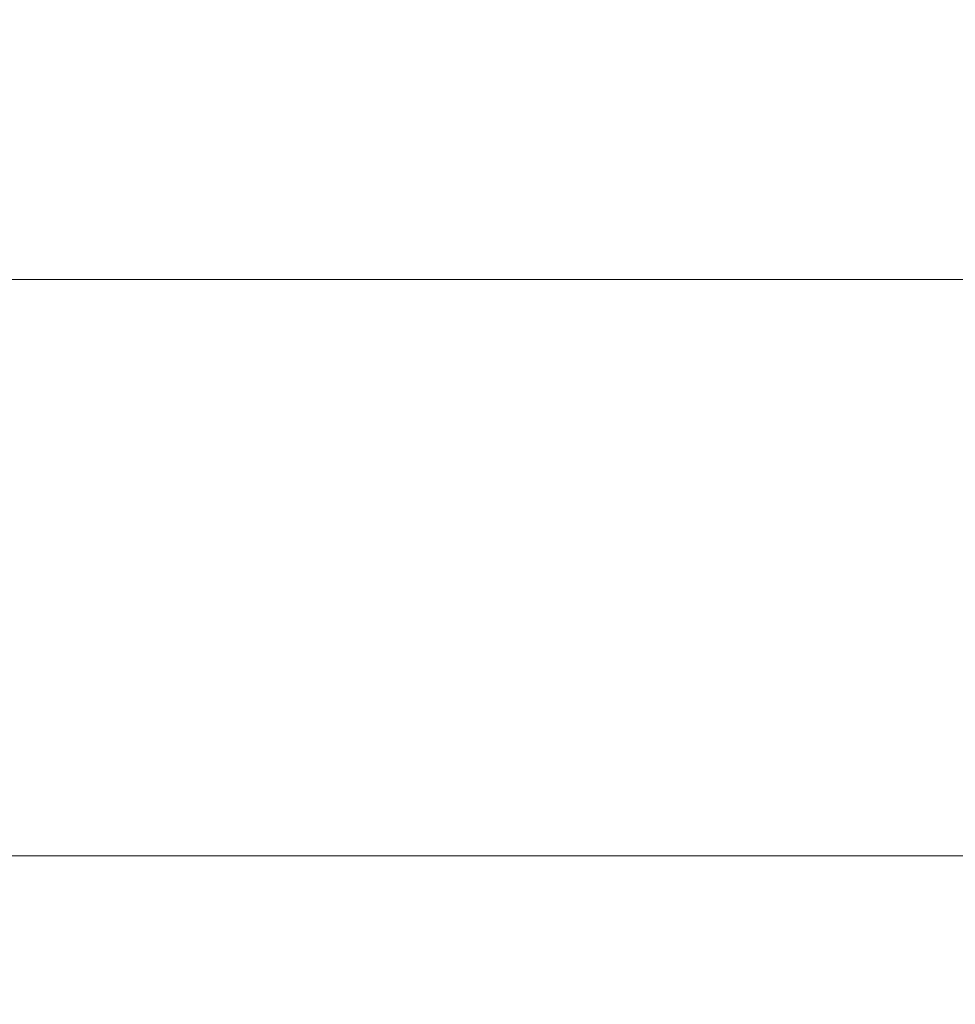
# Model space of a CAD drawing. Header units: metres. Extents: x 1316.5 to 1415.3, y -94.1 to -52.
# Tile 165 of 256: x 1353.7 to 1355, y -56.9 to -55.6. Entities that reach past the tile are written whole.
import ezdxf

# ---------------------------------------------------------------- set-up
doc = ezdxf.new("R2010")
doc.units = ezdxf.units.M
doc.header["$PDMODE"] = 65
doc.linetypes.add('AUSGEZOGEN', pattern=[0])
doc.layers.add('XR$11$Wand', color=1, linetype='AUSGEZOGEN', lineweight=50)
doc.layers.add('XR$12$Maßlinie 1_50', color=7, linetype='AUSGEZOGEN', lineweight=25)
doc.styles.add('ARIAL', font='arial.ttf')
doc.dimstyles.new('DIMSTYLE_53', dxfattribs={"dimtxt": 0.125, "dimasz": 0.15, "dimexe": 0, "dimexo": 0, "dimgap": 0.0625, "dimtad": 2, "dimrnd": 0.005, "dimzin": 4, "dimdsep": 46, "dimtxsty": 'ARIAL', "dimblk1": 'ALL_ML_KREIS', "dimblk2": 'ALL_ML_KREIS', "dimsah": 1, "dimcen": 0, "dimclrd": 3, "dimclre": 3, "dimclrt": 3, "dimadec": 0, "dimazin": 0, "dimtfac": 1, "dimtdec": 0, "dimtix": 1, "dimtmove": 2, "dimatfit": 3, "dimfxl": 0, "dimtzin": 0, "dimlwd": 0, "dimlwe": 25, "dimarcsym": 0})

# ---------------------------------------------------------------- blocks, each defined once
blk = doc.blocks.new('ALL_ML_KREIS')
at = {"color": 0, "linetype": 'ByBlock', "lineweight": -2}
for p, q in [((0, -0.5), (0, 0.5)), ((-1, 0), (0.5, 0))]:
    blk.add_line(p, q, dxfattribs=at)
blk.add_circle((0, 0), 0.15, dxfattribs=at)
blk = doc.blocks.new('*D764')
at = {"layer": 'DEFPOINTS', "color": 3, "linetype": 'AUSGEZOGEN', "lineweight": 25, "transparency": 33554687}
for p in [(1361.1501, -55.5733), (1342.7701, -56.5768), (1342.7701, -64.661)]:
    blk.add_point(p, dxfattribs=at)
at = {"layer": 'XR$12$Maßlinie 1_50', "color": 3, "linetype": 'AUSGEZOGEN', "lineweight": -2, "transparency": 33554687}
for p, q in [((1342.7701, -64.361), (1342.7701, -64.661)), ((1361.1501, -64.361), (1361.1501, -64.661)), ((1342.7701, -64.661), (1361.1501, -64.661))]:
    blk.add_line(p, q, dxfattribs=at)
at = {"layer": 'XR$12$Maßlinie 1_50', "color": 3, "linetype": 'AUSGEZOGEN', "lineweight": 25, "transparency": 33554687, "xscale": 0.15, "yscale": 0.15, "zscale": 0.15, "rotation": 180}
blk.add_blockref('ALL_ML_KREIS', (1342.7701, -64.661), dxfattribs=at)
at = {"layer": 'XR$12$Maßlinie 1_50', "color": 3, "linetype": 'AUSGEZOGEN', "lineweight": 25, "transparency": 33554687, "xscale": 0.15, "yscale": 0.15, "zscale": 0.15}
blk.add_blockref('ALL_ML_KREIS', (1361.1501, -64.661), dxfattribs=at)
at = {"layer": 'XR$12$Maßlinie 1_50', "color": 3, "linetype": 'AUSGEZOGEN', "lineweight": 25, "transparency": 33554687, "insert": (1351.9642, -64.5463), "char_height": 0.125, "width": 0.625, "attachment_point": 5, "style": 'ARIAL'}
blk.add_mtext('\\A1;{\\A1;{18.38\\H0.082500;\\S^ ;}}', dxfattribs=at)

msp = doc.modelspace()

# ---------------------------------------------------------------- linework, layer by layer
at = {"layer": 'XR$11$Wand', "color": 52, "linetype": 'AUSGEZOGEN', "lineweight": 13, "transparency": 33554687}
for p, q in [((1358.2501, -55.9241), (1353.4901, -55.9241)), ((1343.3201, -56.7023), (1361.0901, -56.7023))]:
    msp.add_line(p, q, dxfattribs=at)

# ---------------------------------------------------------------- dimensions: what is measured, and where the dimension line sits
at = {"layer": 'XR$12$Maßlinie 1_50', "color": 3, "linetype": 'AUSGEZOGEN', "lineweight": 25, "transparency": 33554687}
dim = msp.add_linear_dim(base=(1361.1501, -64.661), p1=(1342.7701, -64.361), p2=(1361.1501, -64.361), dimstyle='DIMSTYLE_53', override={"dimpost": '<>', "dimclrd": 3, "dimclre": 3, "dimclrt": 3, "dimlwd": 0, "dimlwe": 25}, dxfattribs=at)
dim.commit()
dim.dimension.update_dxf_attribs({"geometry": '*D764', "text_midpoint": (1351.9642, -64.5463), "dimtype": 160})

doc.saveas('drawing.dxf')
